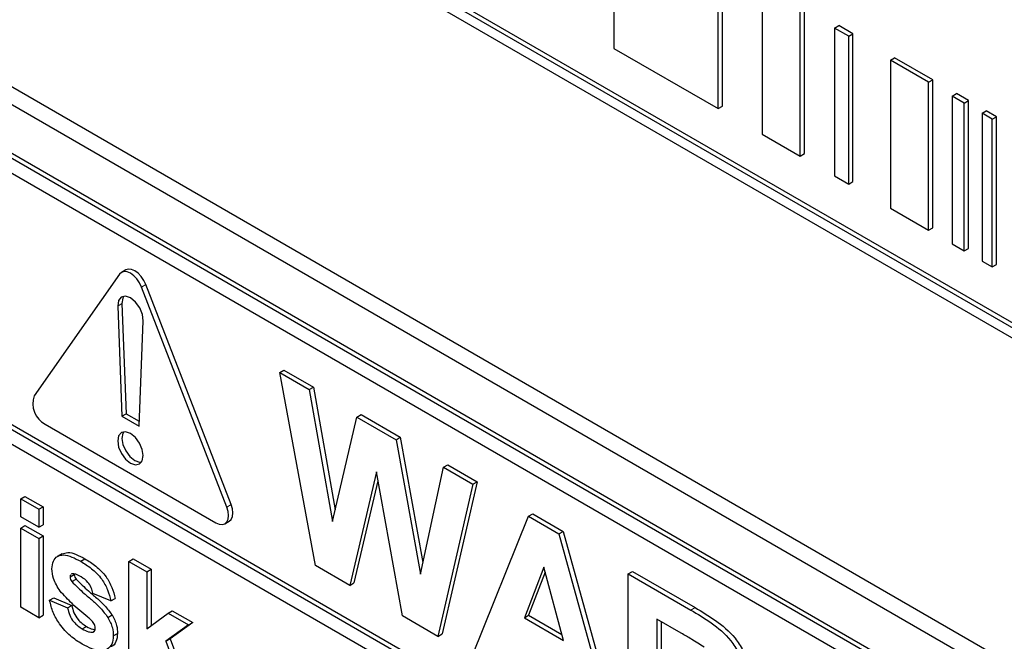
# Paper-space layout 'Blatt2' of a CAD drawing. Header units: millimetres. Extents: x 5 to 418, y 2 to 292.
# Tile 17 of 66: x 96.93 to 103.46, y 179.08 to 183.2. Entities that reach past the tile are written whole.
import ezdxf

# ---------------------------------------------------------------- set-up
doc = ezdxf.new("R2010")
doc.units = ezdxf.units.MM

psp = doc.layouts.new('Blatt2')

# ---------------------------------------------------------------- linework, layer by layer
at = {"color": 7, "linetype": 'Continuous', "lineweight": 25}
for p, q in [((106.2381, 179.6157), (92.3409, 187.6384)), ((106.2098, 179.5994), (92.3127, 187.6221)), ((92.3127, 187.5567), (106.2098, 179.5341)), ((92.3523, 185.3662), (106.4945, 177.2021)), ((92.2514, 185.3079), (106.5349, 177.0621)), ((106.4359, 176.76), (92.2938, 184.9241)), ((106.4642, 176.7763), (92.3221, 184.9404)), ((100.8741, 183.9861), (100.8741, 183.0063)), ((101.5652, 182.6073), (101.5652, 183.5872)), ((101.5935, 182.6236), (101.5935, 183.6035)), ((101.8584, 183.4179), (101.8584, 182.438)), ((102.1102, 182.2927), (102.1102, 183.2725)), ((102.1385, 182.309), (102.1385, 183.2888)), ((102.3379, 183.1411), (102.3661, 183.1574)), ((102.4316, 183.087), (102.3379, 183.1411)), ((102.3379, 183.1411), (102.3379, 182.1613)), ((102.4599, 183.1033), (102.3661, 183.1574)), ((102.4316, 183.087), (102.4599, 183.1033)), ((102.4316, 182.1071), (102.4316, 183.087)), ((102.4599, 182.1235), (102.4599, 183.1033)), ((100.8741, 183.0063), (101.5652, 182.6073)), ((102.7079, 182.9275), (102.7362, 182.9438)), ((102.9602, 182.7818), (102.7079, 182.9275)), ((102.7079, 182.9275), (102.7079, 181.9476)), ((102.9885, 182.7982), (102.7362, 182.9438)), ((102.9602, 182.7818), (102.9885, 182.7982)), ((102.9885, 181.8183), (102.9885, 182.7982)), ((106.4359, 176.662), (95.9142, 182.7361)), ((102.9602, 181.802), (102.9602, 182.7818)), ((103.1176, 182.691), (103.1459, 182.7073)), ((103.1981, 182.6445), (103.1176, 182.691)), ((103.1176, 182.691), (103.1176, 181.7111)), ((103.2264, 182.6608), (103.1459, 182.7073)), ((101.5652, 182.6073), (101.5935, 182.6236)), ((103.1981, 182.6445), (103.2264, 182.6608)), ((103.1981, 181.6646), (103.1981, 182.6445)), ((103.2264, 181.681), (103.2264, 182.6608)), ((103.3158, 182.5765), (103.3441, 182.5929)), ((103.3831, 182.5377), (103.3158, 182.5765)), ((103.3158, 182.5765), (103.3158, 181.5967)), ((103.4114, 182.554), (103.3441, 182.5929)), ((103.3831, 182.5377), (103.4114, 182.554)), ((103.3831, 181.5579), (103.3831, 182.5377)), ((103.4114, 181.5742), (103.4114, 182.554)), ((101.8584, 182.438), (102.1102, 182.2927)), ((102.1102, 182.2927), (102.1385, 182.309)), ((102.3379, 182.1613), (102.4316, 182.1071)), ((102.4316, 182.1071), (102.4599, 182.1235)), ((102.7079, 181.9476), (102.9602, 181.802)), ((102.9602, 181.802), (102.9885, 181.8183)), ((103.1176, 181.7111), (103.1981, 181.6646)), ((103.1981, 181.6646), (103.2264, 181.681)), ((103.3158, 181.5967), (103.3831, 181.5579)), ((103.3831, 181.5579), (103.4114, 181.5742)), ((97.5943, 181.5095), (97.0286, 180.7046)), ((97.6361, 181.5383), (97.6078, 181.522)), ((98.307, 179.9667), (97.7413, 181.4246)), ((98.3353, 179.983), (97.7696, 181.441)), ((97.583, 181.2992), (97.6112, 180.5689)), ((97.6113, 181.3156), (97.6395, 180.5852)), ((97.7244, 180.5036), (97.7526, 181.2014)), ((95.9142, 181.0379), (106.6339, 174.8495)), ((95.9425, 181.0542), (106.6339, 174.8822)), ((106.6339, 174.7515), (95.9142, 180.9399)), ((98.6578, 180.8583), (98.686, 180.8746)), ((98.8947, 179.5784), (98.6578, 180.8583)), ((98.6578, 180.8583), (98.8529, 180.7457)), ((98.686, 180.8746), (98.8812, 180.762)), ((98.8529, 180.7457), (98.8812, 180.762)), ((98.8529, 180.7457), (99.0068, 179.8716)), ((98.8812, 180.762), (99.0246, 179.9473)), ((97.6112, 180.5689), (97.6395, 180.5852)), ((97.6395, 180.5852), (97.7257, 180.5355)), ((99.1696, 180.5628), (99.1979, 180.5792)), ((99.1979, 180.5792), (99.4576, 180.4292)), ((97.1021, 180.5152), (98.2335, 179.8621)), ((97.6112, 180.5689), (97.7244, 180.5036)), ((99.0068, 179.8716), (99.1696, 180.5628)), ((99.1696, 180.5628), (99.4294, 180.4129)), ((99.4294, 180.4129), (99.4576, 180.4292)), ((99.4294, 180.4129), (99.5906, 179.5213)), ((99.4576, 180.4292), (99.6076, 179.6)), ((99.7441, 180.2312), (99.7724, 180.2475)), ((99.7724, 180.2475), (99.9679, 180.1346)), ((99.2987, 180.1998), (99.1216, 179.4474)), ((99.4712, 179.2456), (99.2987, 180.1998)), ((99.5906, 179.5213), (99.7441, 180.2312)), ((99.7441, 180.2312), (99.9396, 180.1183)), ((99.3093, 180.1411), (99.1499, 179.4637)), ((99.9396, 180.1183), (99.707, 179.1094)), ((99.9679, 180.1346), (99.7353, 179.1258)), ((99.9396, 180.1183), (99.9679, 180.1346)), ((96.9397, 180.0211), (96.9679, 180.0374)), ((96.9397, 179.9013), (96.9397, 180.0211)), ((96.9397, 180.0211), (97.0593, 179.952)), ((96.9679, 180.0374), (97.0876, 179.9683)), ((97.0593, 179.952), (97.0876, 179.9683)), ((97.0593, 179.952), (97.0593, 179.8323)), ((97.0876, 179.9683), (97.0876, 179.8486)), ((100.3082, 179.9055), (100.3365, 179.9218)), ((100.3365, 179.9218), (100.5382, 179.8054)), ((97.0593, 179.8323), (96.9397, 179.9013)), ((98.2935, 179.8562), (98.3218, 179.8725)), ((99.934, 178.9784), (100.3082, 179.9055)), ((100.3082, 179.9055), (100.5099, 179.7891)), ((96.9397, 179.8276), (96.9679, 179.844)), ((96.9397, 179.8276), (97.0593, 179.7586)), ((96.9397, 179.3025), (96.9397, 179.8276)), ((96.9679, 179.844), (97.0876, 179.7749)), ((97.0593, 179.8323), (97.0876, 179.8486)), ((100.5099, 179.7891), (100.5382, 179.8054)), ((100.5099, 179.7891), (100.8859, 178.4289)), ((100.5382, 179.8054), (100.9142, 178.4452)), ((97.0593, 179.7586), (97.0876, 179.7749)), ((97.0593, 179.7586), (97.0593, 179.2335)), ((97.0876, 179.7749), (97.0876, 179.2498)), ((97.2132, 179.6563), (97.1814, 179.638)), ((97.3377, 179.6071), (97.366, 179.6234)), ((97.6576, 179.6066), (97.6859, 179.6229)), ((97.6576, 178.8881), (97.6576, 179.6066)), ((97.6576, 179.6066), (97.7773, 179.5375)), ((97.6859, 179.6229), (97.8056, 179.5539)), ((97.7773, 179.5375), (97.8056, 179.5539)), ((97.7773, 179.5375), (97.7773, 179.1591)), ((97.8056, 179.5539), (97.8056, 179.1803)), ((99.1216, 179.4474), (98.8947, 179.5784)), ((100.41, 179.5683), (100.2803, 179.2328)), ((100.419, 179.5348), (100.3086, 179.2492)), ((100.5401, 179.0829), (100.41, 179.5683)), ((100.9692, 179.524), (100.9974, 179.5403)), ((100.9974, 179.5403), (101.4129, 179.3005)), ((97.2667, 179.5041), (97.295, 179.5204)), ((97.2792, 179.5245), (97.2754, 179.5215)), ((97.2783, 179.4728), (97.3066, 179.4891)), ((99.1216, 179.4474), (99.1499, 179.4637)), ((100.9692, 178.3808), (100.9692, 179.524)), ((100.9692, 179.524), (101.3846, 179.2841)), ((97.1311, 179.3486), (97.1594, 179.3649)), ((97.1311, 179.3486), (97.2508, 179.298)), ((97.1594, 179.3649), (97.2791, 179.3143)), ((97.538, 179.3441), (97.4183, 179.3947)), ((97.538, 179.3441), (97.5663, 179.3604)), ((97.0593, 179.2335), (96.9397, 179.3025)), ((97.2508, 179.298), (97.2791, 179.3143)), ((97.9169, 179.2635), (97.9452, 179.2798)), ((97.9452, 179.2798), (98.0808, 179.2015)), ((97.0593, 179.2335), (97.0876, 179.2498)), ((97.5174, 179.2357), (97.5457, 179.2521)), ((97.7773, 179.1591), (97.9169, 179.2635)), ((97.9169, 179.2635), (98.0525, 179.1852)), ((98.0808, 179.2015), (97.9306, 179.0935)), ((98.0525, 179.1852), (98.0808, 179.2015)), ((99.707, 179.1094), (99.4712, 179.2456)), ((100.2803, 179.2328), (100.3086, 179.2492)), ((100.2803, 179.2328), (100.5401, 179.0829)), ((100.3086, 179.2492), (100.5297, 179.1215)), ((101.3213, 179.1301), (101.1595, 179.2235)), ((101.1595, 179.2235), (101.1595, 178.9451)), ((101.1878, 179.2072), (101.1878, 178.9614)), ((97.3481, 179.1589), (97.3764, 179.1752)), ((97.4184, 179.1376), (97.4283, 179.1432)), ((98.0525, 179.1852), (97.9023, 179.0771)), ((97.5539, 179.1126), (97.5822, 179.1289)), ((97.9023, 179.0771), (97.9306, 179.0935)), ((97.9023, 179.0771), (98.0605, 178.6555)), ((97.9306, 179.0935), (98.0888, 178.6718)), ((99.707, 179.1094), (99.7353, 179.1258))]:
    psp.add_line(p, q, dxfattribs=at)
at = {"color": 7, "linetype": 'Continuous', "lineweight": 18}
for p, q in [((97.7413, 181.4246), (97.7696, 181.441)), ((97.583, 181.2992), (97.6113, 181.3156)), ((98.307, 179.9667), (98.3353, 179.983)), ((101.3846, 179.2841), (101.4129, 179.3005))]:
    psp.add_line(p, q, dxfattribs=at)
at = {"color": 7, "linetype": 'Continuous', "lineweight": 25, "flags": 128}
for points in [[(97.7413, 181.4246), (97.7278, 181.4527), (97.7102, 181.4784), (97.6898, 181.5), (97.6678, 181.5161), (97.6458, 181.5254), (97.6254, 181.5274), (97.6078, 181.522), (97.5943, 181.5095)], [(97.7696, 181.441), (97.7561, 181.4691), (97.7385, 181.4948), (97.718, 181.5164), (97.6961, 181.5324), (97.6741, 181.5417), (97.6537, 181.5438), (97.6361, 181.5383)], [(97.7526, 181.2014), (97.7473, 181.2433), (97.7292, 181.287), (97.7012, 181.3256), (97.6678, 181.3528), (97.6344, 181.3641), (97.6064, 181.3579), (97.5883, 181.335), (97.583, 181.2992)], [(97.6236, 181.3639), (97.6166, 181.3514), (97.6113, 181.3156)], [(97.7527, 180.3076), (97.7462, 180.3488), (97.7278, 180.3912), (97.7003, 180.4284), (97.6678, 180.4546), (97.6353, 180.4658), (97.6078, 180.4605), (97.5894, 180.4393), (97.5829, 180.4056), (97.5894, 180.3643), (97.6078, 180.3219), (97.6353, 180.2848), (97.6678, 180.2586), (97.7003, 180.2473), (97.7278, 180.2527), (97.7462, 180.2738), (97.7527, 180.3076)], [(97.6236, 180.4657), (97.6177, 180.4557), (97.6112, 180.4219), (97.6177, 180.3807), (97.6361, 180.3383), (97.6636, 180.3011), (97.6961, 180.2749), (97.7286, 180.2636), (97.7402, 180.2637)], [(98.2335, 179.8621), (98.2554, 179.8528), (98.2759, 179.8507), (98.2935, 179.8562), (98.307, 179.8687), (98.3154, 179.8874), (98.3183, 179.9111), (98.3154, 179.9381), (98.307, 179.9667)], [(98.3218, 179.8725), (98.3218, 179.8725), (98.3353, 179.885), (98.3437, 179.9037), (98.3466, 179.9274), (98.3437, 179.9545), (98.3353, 179.983)]]:
    psp.add_lwpolyline(points, dxfattribs=at)
at = {"color": 7, "linetype": 'Continuous', "lineweight": 25}
psp.add_arc((97.1783, 180.6537), 0.1581, 161.22155, 241.18981, dxfattribs=at)
for points, knots in [([(97.2134, 179.6559), (97.2259, 179.6604), (97.2689, 179.6757), (97.3257, 179.6451), (97.366, 179.6234)], [0, 0, 0, 0, 0.290832, 1, 1, 1, 1]), ([(97.1471, 179.5575), (97.1488, 179.5756), (97.1521, 179.612), (97.1818, 179.6427), (97.2413, 179.6571), (97.2979, 179.6277), (97.3377, 179.6071)], [0, 0, 0, 0, 0.1867559, 0.3735489, 0.5604899, 1, 1, 1, 1]), ([(97.3377, 179.6071), (97.3619, 179.5922), (97.4103, 179.5624), (97.4758, 179.4973), (97.5194, 179.4175), (97.5318, 179.3686), (97.538, 179.3441)], [0, 0, 0, 0, 0.280825, 0.559925, 0.77968, 1, 1, 1, 1]), ([(97.366, 179.6234), (97.3902, 179.6085), (97.4386, 179.5787), (97.5041, 179.5137), (97.5476, 179.4338), (97.5601, 179.3849), (97.5663, 179.3604)], [0, 0, 0, 0, 0.280825, 0.559925, 0.77968, 1, 1, 1, 1]), ([(97.2011, 179.4094), (97.1837, 179.4371), (97.1525, 179.4865), (97.1488, 179.5357), (97.1471, 179.5575)], [0, 0, 0, 0, 0.5586451, 1, 1, 1, 1]), ([(97.2709, 179.5179), (97.2703, 179.5175), (97.2669, 179.5151), (97.2668, 179.5091), (97.2667, 179.5041)], [0, 0, 0, 0, 0.176554, 1, 1, 1, 1]), ([(97.2667, 179.5041), (97.2675, 179.4981), (97.2689, 179.4875), (97.2754, 179.4773), (97.2783, 179.4728)], [0, 0, 0, 0, 0.558274, 1, 1, 1, 1]), ([(97.2783, 179.4728), (97.3056, 179.4458), (97.3506, 179.4014), (97.4155, 179.3481), (97.4698, 179.2981), (97.5016, 179.2565), (97.5174, 179.2357)], [0, 0, 0, 0, 0.3396071, 0.5600627, 0.7803796, 1, 1, 1, 1]), ([(97.3408, 179.504), (97.3287, 179.5108), (97.3072, 179.5231), (97.2878, 179.5241), (97.2792, 179.5245)], [0, 0, 0, 0, 0.561017, 1, 1, 1, 1]), ([(97.295, 179.5204), (97.2958, 179.5145), (97.2972, 179.5038), (97.3037, 179.4936), (97.3066, 179.4891)], [0, 0, 0, 0, 0.558274, 1, 1, 1, 1]), ([(97.3066, 179.4891), (97.3339, 179.4622), (97.3789, 179.4177), (97.4438, 179.3645), (97.4981, 179.3144), (97.5298, 179.2728), (97.5457, 179.2521)], [0, 0, 0, 0, 0.3396071, 0.5600627, 0.7803796, 1, 1, 1, 1]), ([(97.4183, 179.3947), (97.4152, 179.4072), (97.4091, 179.4323), (97.3821, 179.4768), (97.3565, 179.4937), (97.3408, 179.504)], [0, 0, 0, 0, 0.2808102, 0.5607583, 1, 1, 1, 1]), ([(97.3855, 179.2364), (97.35, 179.2655), (97.2865, 179.3172), (97.2271, 179.3813), (97.2011, 179.4094)], [0, 0, 0, 0, 0.560705, 1, 1, 1, 1]), ([(97.348, 179.0576), (97.3215, 179.0743), (97.2687, 179.1077), (97.1998, 179.1827), (97.1515, 179.2685), (97.1379, 179.3219), (97.1311, 179.3486)], [0, 0, 0, 0, 0.280651, 0.560003, 0.779956, 1, 1, 1, 1]), ([(97.2508, 179.298), (97.2544, 179.2821), (97.2616, 179.2504), (97.2957, 179.1935), (97.3282, 179.172), (97.3481, 179.1589)], [0, 0, 0, 0, 0.280993, 0.560665, 1, 1, 1, 1]), ([(97.2791, 179.3143), (97.2827, 179.2984), (97.2898, 179.2667), (97.324, 179.2099), (97.3565, 179.1883), (97.3764, 179.1752)], [0, 0, 0, 0, 0.280993, 0.560665, 1, 1, 1, 1]), ([(101.3846, 179.2841), (101.4296, 179.2574), (101.5192, 179.204), (101.6338, 179.1104), (101.7036, 179.0018), (101.7552, 178.8847), (101.7633, 178.8012), (101.7687, 178.7457)], [0, 0, 0, 0, 0.251138, 0.500538, 0.625743, 0.751054, 1, 1, 1, 1]), ([(101.4129, 179.3005), (101.4578, 179.2737), (101.5474, 179.2203), (101.6621, 179.1267), (101.7319, 179.0182), (101.7835, 178.901), (101.7916, 178.8175), (101.797, 178.762)], [0, 0, 0, 0, 0.251138, 0.500538, 0.625743, 0.751054, 1, 1, 1, 1]), ([(97.4257, 179.1954), (97.4186, 179.2041), (97.4059, 179.2195), (97.3918, 179.2313), (97.3855, 179.2364)], [0, 0, 0, 0, 0.558614, 1, 1, 1, 1]), ([(97.5174, 179.2357), (97.5296, 179.2121), (97.5513, 179.1698), (97.5531, 179.1301), (97.5539, 179.1126)], [0, 0, 0, 0, 0.558015, 1, 1, 1, 1]), ([(97.5457, 179.2521), (97.5578, 179.2284), (97.5796, 179.1861), (97.5814, 179.1465), (97.5822, 179.1289)], [0, 0, 0, 0, 0.558015, 1, 1, 1, 1]), ([(97.3481, 179.1589), (97.362, 179.1512), (97.3867, 179.1375), (97.4088, 179.1375), (97.4184, 179.1376)], [0, 0, 0, 0, 0.560783, 1, 1, 1, 1]), ([(97.3764, 179.1752), (97.3904, 179.1671), (97.41, 179.1558), (97.4274, 179.1553), (97.4325, 179.1551)], [0, 0, 0, 0, 0.7118453, 1, 1, 1, 1]), ([(97.423, 179.1414), (97.4262, 179.1433), (97.4332, 179.1474), (97.4339, 179.1587), (97.4343, 179.1648)], [0, 0, 0, 0, 0.44903, 1, 1, 1, 1]), ([(97.4343, 179.1648), (97.4339, 179.1704), (97.4332, 179.1804), (97.428, 179.1908), (97.4257, 179.1954)], [0, 0, 0, 0, 0.5593187, 1, 1, 1, 1]), ([(97.5539, 179.1126), (97.5519, 179.0932), (97.5479, 179.0542), (97.5152, 179.0221), (97.4519, 179.0051), (97.3908, 179.036), (97.348, 179.0576)], [0, 0, 0, 0, 0.186725, 0.373655, 0.5608, 1, 1, 1, 1]), ([(97.5822, 179.1289), (97.58, 179.11), (97.5755, 179.072), (97.5556, 179.0454), (97.5409, 179.0417), (97.5405, 179.0416)], [0, 0, 0, 0, 0.493022, 0.986586, 1, 1, 1, 1]), ([(101.4727, 179.0391), (101.4444, 179.0568), (101.394, 179.0884), (101.3436, 179.1174), (101.3213, 179.1301)], [0, 0, 0, 0, 0.559921, 1, 1, 1, 1])]:
    psp.add_open_spline(points, degree=3, knots=knots, dxfattribs=at)

doc.saveas('drawing.dxf')
